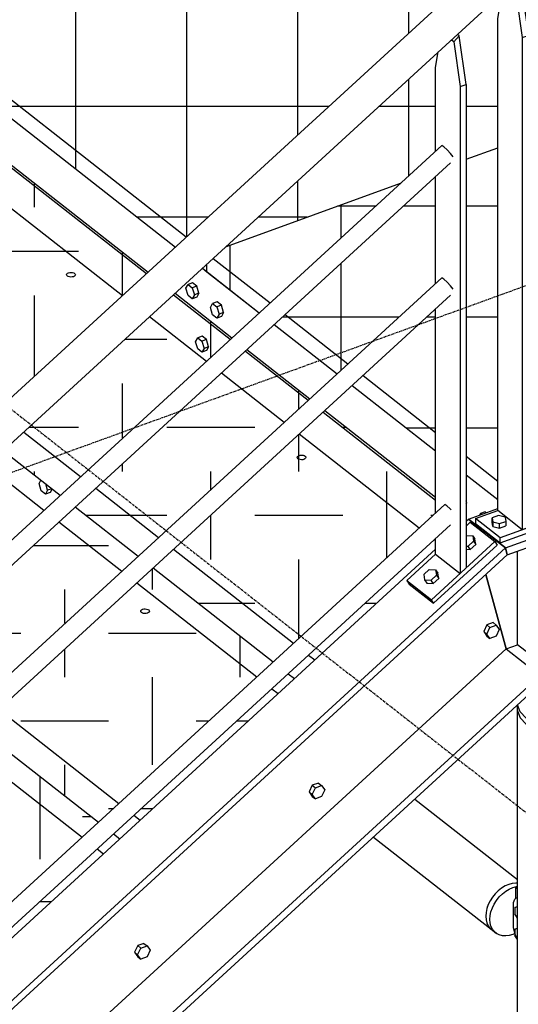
# Model space of a CAD drawing. Header units: millimetres. Extents: x 25 to 224619, y 20 to 11454.
# Tile 95 of 105: x 204115 to 204800, y 3886 to 5239. Entities that reach past the tile are written whole.
import ezdxf

# ---------------------------------------------------------------- set-up
doc = ezdxf.new("R2010")
doc.units = ezdxf.units.MM
doc.linetypes.add('DXK_LINE_DOT3', pattern=[5.9187, 2.979, -0.9799, 0.9799, -0.9799])
for name, color, linetype in [('ACIER_VISIBLE', 7, 'Continuous'), ('BOULONS', 7, 'Continuous'), ('MAILLAGE', 7, 'Continuous')]:
    doc.layers.add(name, color=color, linetype=linetype)
pattern_1 = [(0, (203887.04, 5272.26), (0, 152.4), []), (90, (203887.04, 5272.26), (-152.4, 9e-15), [])]
pattern_2 = [(90, (203792.93, 4434.93), (-116.639, 116.639), [116.64, -116.64]), (180, (203734.61, 4493.25), (-116.639, -116.639), [116.64, -116.64])]
pattern_3 = [(90, (203815.36, 4455.5), (-120.411, 120.411), [120.411, -120.411]), (180, (203755.15, 4515.7), (-120.411, -120.411), [120.411, -120.411])]
pattern_4 = [(90, (204256.06, 4859.73), (-120.977, 120.977), [120.977, -120.977]), (180, (204195.58, 4920.22), (-120.977, -120.977), [120.977, -120.977])]
pattern_5 = [(0, (205775.34, 5287.35), (0, 152.4), []), (90, (205775.34, 5287.35), (-152.4, 9e-15), [])]

# ---------------------------------------------------------------- blocks, each defined once
blk = doc.blocks.new('GridLine-1649644-28265 - 28025')
at = {"layer": 'MAILLAGE', "color": 7, "linetype": 'DXK_LINE_DOT3'}
blk.add_line((197433.6, 2193.3), (205287.5, 5046.8), dxfattribs=at)
blk = doc.blocks.new('GridLine-1649644-35271 - 28025')
at = {"layer": 'MAILLAGE', "color": 7, "linetype": 'DXK_LINE_DOT3'}
blk.add_line((203380, 5270.2), (206606.4, 2741.6), dxfattribs=at)
blk = doc.blocks.new('Part-1649644-29571 - 28025')
at = {"layer": 'ACIER_VISIBLE', "color": 136, "linetype": 'Continuous'}
for p, q in [((204898.7, 4606.5), (204929, 4582.7)), ((204813.3, 4579.4), (204856.6, 4595.2)), ((204929, 4582.7), (204774.7, 4526.7)), ((204846.2, 4545.9), (204929, 4576)), ((204929, 4576), (204929, 4582.7)), ((204740.9, 4553.1), (204771.2, 4564.2)), ((204774.7, 4526.7), (204740.9, 4553.1)), ((204740.9, 4553.1), (204740.9, 4546.4)), ((204740.9, 4546.4), (204774.7, 4519.9)), ((204774.7, 4519.9), (204846.2, 4545.9)), ((204774.7, 4519.9), (204774.7, 4526.7))]:
    blk.add_line(p, q, dxfattribs=at)
blk = doc.blocks.new('Bolt-1649644-29519 - 28025')
at = {"layer": 'BOULONS', "color": 7, "linetype": 'Continuous'}
for p, q in [((204276.9, 3966.5), (204272.6, 3957.3)), ((204285.5, 3969.6), (204276.9, 3966.5)), ((204276.9, 3966.5), (204281.1, 3963.1)), ((204281.1, 3963.1), (204289.7, 3966.3)), ((204285.5, 3969.6), (204289.7, 3966.3)), ((204289.7, 3966.3), (204294, 3960.2)), ((204272.6, 3957.3), (204276.9, 3951.2)), ((204272.6, 3957.3), (204276.8, 3954)), ((204276.8, 3954), (204281.1, 3963.1)), ((204281.1, 3947.9), (204276.8, 3954)), ((204276.9, 3951.2), (204281.1, 3947.9)), ((204289.7, 3951), (204281.1, 3947.9)), ((204294, 3960.2), (204289.7, 3951))]:
    blk.add_line(p, q, dxfattribs=at)
blk = doc.blocks.new('Bolt-1649644-29382 - 28025')
at = {"layer": 'BOULONS', "color": 7, "linetype": 'Continuous'}
for p, q in [((204728.8, 4574.5), (204727.9, 4577.7)), ((204727.9, 4572.8), (204728.8, 4574.5)), ((204727.9, 4574.2), (204728.8, 4574.5)), ((204747.6, 4560.3), (204746.4, 4558)), ((204753.8, 4562.5), (204747.6, 4560.3)), ((204747.6, 4560.3), (204749.2, 4559)), ((204755.4, 4561.3), (204753.8, 4562.5))]:
    blk.add_line(p, q, dxfattribs=at)
blk = doc.blocks.new('Part-1649644-29538 - 28025')
at = {"layer": 'ACIER_VISIBLE', "color": 136, "linetype": 'Continuous'}
for p, q in [((204727.9, 4542.8), (204733.6, 4548.1)), ((204733.6, 4548.1), (204767.4, 4521.6)), ((204680.1, 4441.6), (204767.4, 4521.6)), ((204767.4, 4521.6), (204770.5, 4516.8)), ((204770.5, 4516.8), (204683.3, 4436.8)), ((204646.4, 4468.1), (204685.8, 4504.3)), ((204646.4, 4468.1), (204649.5, 4463.3)), ((204646.4, 4468.1), (204680.1, 4441.6)), ((204649.5, 4463.3), (204683.3, 4436.8)), ((204683.3, 4436.8), (204680.1, 4441.6))]:
    blk.add_line(p, q, dxfattribs=at)
blk = doc.blocks.new('Part-1649644-29524 - 28025')
at = {"layer": 'ACIER_VISIBLE', "color": 136, "linetype": 'Continuous'}
for p, q in [((204710.8, 5208.2), (204707.7, 5210.6)), ((204718.3, 5216.4), (204710.8, 5208.2)), ((204710.8, 5208.2), (204719.6, 5146.7)), ((204718.3, 5216.4), (204715.9, 5218.2)), ((204727.9, 5149.7), (204718.3, 5216.4)), ((204685.8, 5173.1), (204689.7, 5194.2)), ((204685.8, 5058.1), (204685.8, 5173.1)), ((204719.6, 5146.7), (204727.9, 5149.7)), ((204719.6, 5146.7), (204719.6, 4477.8)), ((204727.9, 5149.7), (204727.9, 4485.4)), ((204685.8, 4876.2), (204685.8, 5022.8)), ((204685.8, 4560.7), (204685.8, 4841)), ((204685.8, 4504.3), (204685.8, 4525.5)), ((204685.8, 4504.3), (204719.6, 4477.8)), ((204719.6, 4477.8), (204727.9, 4485.4))]:
    blk.add_line(p, q, dxfattribs=at)
blk = doc.blocks.new('Bolt-1649644-28502 - 28025')
at = {"layer": 'BOULONS', "color": 7, "linetype": 'Continuous'}
for p, q in [((204365.5, 4803.7), (204359.3, 4801.5)), ((204371.3, 4799.1), (204365.5, 4803.7)), ((204356.4, 4796.1), (204359.3, 4801.5)), ((204359.3, 4786.2), (204356.4, 4796.1)), ((204359.3, 4801.5), (204365.1, 4796.9)), ((204371.3, 4799.1), (204365.1, 4796.9)), ((204365.1, 4796.9), (204368, 4787)), ((204374.2, 4789.2), (204368, 4787)), ((204374.2, 4789.2), (204371.3, 4799.1)), ((204374.2, 4789.2), (204371.3, 4783.9)), ((204365.1, 4781.6), (204359.3, 4786.2)), ((204368, 4787), (204365.1, 4781.6)), ((204371.3, 4783.9), (204365.1, 4781.6))]:
    blk.add_line(p, q, dxfattribs=at)
blk = doc.blocks.new('Part-1649644-28384 - 28025')
at = {"layer": 'ACIER_VISIBLE', "color": 136, "linetype": 'Continuous'}
for p, q in [((203864.8, 5289.7), (203887, 5272.3)), ((203958.3, 5216.4), (204328.6, 4926.2)), ((204365.8, 4897.1), (204443.7, 4836)), ((204464.4, 4819.7), (204550.6, 4752.2)), ((204571.3, 4736), (204685.8, 4646.2)), ((204727.9, 4613.3), (204771.2, 4579.3)), ((204853.2, 4515.1), (204854.7, 4513.9)), ((204854.7, 4310.9), (204854.7, 4513.9)), ((204832.6, 4328.3), (204854.7, 4310.9)), ((204854.7, 4310.9), (204858.3, 4312.3))]:
    blk.add_line(p, q, dxfattribs=at)
blk = doc.blocks.new('Part-1649644-29570 - 28025')
at = {"layer": 'ACIER_VISIBLE', "color": 136, "linetype": 'Continuous'}
for p, q in [((204794.1, 5289.9), (204805, 5213.9)), ((204799.4, 5294.8), (204802, 5295.7)), ((204801.1, 5296.4), (204802, 5295.7)), ((204802, 5295.7), (204813.3, 5216.9)), ((204771.2, 5240.3), (204777.6, 5274.8)), ((204771.2, 4564.2), (204771.2, 5240.3)), ((204805, 5213.9), (204813.3, 5216.9)), ((204805, 5213.9), (204805, 4537.7)), ((204813.3, 5216.9), (204813.3, 4540.7)), ((204805, 4537.7), (204771.2, 4564.2)), ((204813.3, 4540.7), (204805, 4537.7))]:
    blk.add_line(p, q, dxfattribs=at)
blk = doc.blocks.new('Part-1649644-28733 - 28025')
at = {"linetype": 'Continuous'}
h = blk.add_hatch(dxfattribs=at)
h.set_pattern_fill('', color=8, style=0, pattern_type=0)
h.set_pattern_definition(pattern_1)
h.paths.add_polyline_path([(203883.8, 5274.8), (203887, 5272.3), (203899.4, 5276.7), (203903.1, 5273.9), (203907.6, 5275.5), (203958.3, 5235.8), (203958.3, 5216.4), (204328.6, 4926.2), (204343.5, 4939.9), (204916.8, 5465.8), (204921.1, 5469.5), (204925.6, 5473), (204930.3, 5476.1), (204935, 5478.8), (204939.8, 5481.2), (204944.7, 5483.1), (205341.5, 5627.3), (205165, 5765.7), (203883.8, 5300.2)])
h = blk.add_hatch(dxfattribs=at)
h.set_pattern_fill('', color=8, style=0, pattern_type=0)
h.set_pattern_definition(pattern_1)
h.paths.add_polyline_path([(204727.9, 5046.8), (204771.2, 5062.6), (204771.2, 5240.3), (204777.6, 5274.8), (204715.9, 5218.2), (204718.3, 5216.4), (204727.9, 5149.7)])
h = blk.add_hatch(dxfattribs=at)
h.set_pattern_fill('', color=8, style=0, pattern_type=0)
h.set_pattern_definition(pattern_1)
h.paths.add_polyline_path([(204398.6, 4927.2), (204637.9, 5014.1), (204685.8, 5058.1), (204685.8, 5173.1), (204689.7, 5194.2)])
h = blk.add_hatch(dxfattribs=at)
h.set_pattern_fill('', color=8, style=0, pattern_type=0)
h.set_pattern_definition(pattern_1)
h.paths.add_polyline_path([(204372, 4892.2), (204372, 4902.8), (204365.8, 4897.1)])
at = {"layer": 'ACIER_VISIBLE', "color": 136, "linetype": 'Continuous'}
for p, q in [((204343.5, 4939.9), (203883.8, 5300.2)), ((203958.3, 5216.4), (204328.6, 4926.2)), ((204727.9, 5046.8), (204771.2, 5062.6)), ((204398.6, 4927.2), (204637.9, 5014.1)), ((204365.8, 4897.1), (204372, 4892.2)), ((204372, 4892.2), (204372, 4902.8))]:
    blk.add_line(p, q, dxfattribs=at)
blk = doc.blocks.new('Bolt-1649644-29411 - 28025')
at = {"layer": 'BOULONS', "color": 7, "linetype": 'Continuous'}
for p, q in [((204516.6, 4186.7), (204512.3, 4177.6)), ((204525.2, 4189.9), (204516.6, 4186.7)), ((204516.6, 4186.7), (204520.9, 4183.4)), ((204516.6, 4174.3), (204520.9, 4183.4)), ((204520.9, 4183.4), (204529.4, 4186.6)), ((204525.2, 4189.9), (204529.4, 4186.6)), ((204529.4, 4186.6), (204533.7, 4180.5)), ((204533.7, 4180.5), (204529.4, 4171.3)), ((204512.3, 4177.6), (204516.6, 4171.5)), ((204512.3, 4177.6), (204516.6, 4174.3)), ((204520.9, 4168.2), (204516.6, 4174.3)), ((204516.6, 4171.5), (204520.9, 4168.2)), ((204529.4, 4171.3), (204520.9, 4168.2))]:
    blk.add_line(p, q, dxfattribs=at)
blk = doc.blocks.new('Bolt-1649644-28421 - 28025')
at = {"layer": 'BOULONS', "color": 7, "linetype": 'Continuous'}
for p, q in [((204343.1, 4869.7), (204346, 4875)), ((204352.2, 4877.2), (204346, 4875)), ((204346, 4875), (204351.9, 4870.4)), ((204358.1, 4872.6), (204351.9, 4870.4)), ((204351.9, 4870.4), (204354.8, 4860.5)), ((204358.1, 4872.6), (204352.2, 4877.2)), ((204361, 4862.7), (204358.1, 4872.6)), ((204346, 4859.8), (204343.1, 4869.7)), ((204351.9, 4855.2), (204346, 4859.8)), ((204354.8, 4860.5), (204351.9, 4855.2)), ((204358.1, 4857.4), (204351.9, 4855.2)), ((204361, 4862.7), (204354.8, 4860.5)), ((204361, 4862.7), (204358.1, 4857.4)), ((204376.9, 4843.2), (204379.8, 4848.5)), ((204379.8, 4833.3), (204376.9, 4843.2)), ((204386, 4850.8), (204379.8, 4848.5)), ((204379.8, 4848.5), (204385.7, 4843.9)), ((204391.8, 4846.2), (204385.7, 4843.9)), ((204385.7, 4843.9), (204388.6, 4834)), ((204391.8, 4846.2), (204386, 4850.8)), ((204394.8, 4836.3), (204391.8, 4846.2)), ((204385.7, 4828.7), (204379.8, 4833.3)), ((204388.6, 4834), (204385.7, 4828.7)), ((204391.8, 4831), (204385.7, 4828.7)), ((204394.8, 4836.3), (204388.6, 4834)), ((204394.8, 4836.3), (204391.8, 4831))]:
    blk.add_line(p, q, dxfattribs=at)
blk = doc.blocks.new('Part-1649644-28485 - 28025')
at = {"linetype": 'Continuous'}
h = blk.add_hatch(dxfattribs=at)
h.set_pattern_fill('', color=8, angle=90, style=0, pattern_type=0)
h.set_pattern_definition(pattern_2)
h.paths.add_polyline_path([(203603.4, 4261.1), (203792.9, 4434.9), (203815.4, 4455.5), (203491.8, 4709.1), (203491.8, 4671), (203210.7, 4568.8)])
h = blk.add_hatch(dxfattribs=at)
h.set_pattern_fill('', color=8, angle=90, style=0, pattern_type=0)
h.set_pattern_definition(pattern_2)
h.paths.add_polyline_path([(203575.4, 4235.4), (203603.4, 4261.1), (203210.7, 4568.8), (203210.7, 4521.2)])
h = blk.add_hatch(dxfattribs=at)
h.set_pattern_fill('', color=8, angle=90, style=0, pattern_type=0)
h.set_pattern_definition(pattern_2)
h.paths.add_polyline_path([(203612.6, 4206.2), (203690.5, 4145.2), (203693.6, 4148), (203697.1, 4151.2), (203718.6, 4170.8), (203908.1, 4344.7), (203930.5, 4365.3), (203852.6, 4426.3), (203830.1, 4405.8), (203640.6, 4231.9)])
h = blk.add_hatch(dxfattribs=at)
h.set_pattern_fill('', color=8, angle=90, style=0, pattern_type=0)
h.set_pattern_definition(pattern_2)
h.paths.add_polyline_path([(203711.3, 4128.9), (203797.4, 4061.4), (203825.5, 4087.1), (203938.6, 4190.9), (203938.6, 4337.4), (203928.8, 4328.4), (203739.3, 4154.6)])
h = blk.add_hatch(dxfattribs=at)
h.set_pattern_fill('', color=8, angle=90, style=0, pattern_type=0)
h.set_pattern_definition(pattern_2)
h.paths.add_polyline_path([(203980.7, 4229.4), (204015, 4260.9), (204037.4, 4281.5), (203980.7, 4325.9)])
h = blk.add_hatch(dxfattribs=at)
h.set_pattern_fill('', color=8, angle=90, style=0, pattern_type=0)
h.set_pattern_definition(pattern_2)
h.paths.add_polyline_path([(203980.7, 3917.8), (203982.9, 3916), (203986, 3918.9), (203989.5, 3922), (204010.9, 3941.7), (204200.5, 4115.5), (204222.9, 4136.1), (204058.1, 4265.2), (204035.7, 4244.7), (203980.7, 4194.2)])
h = blk.add_hatch(dxfattribs=at)
h.set_pattern_fill('', color=8, angle=90, style=0, pattern_type=0)
h.set_pattern_definition(pattern_2)
h.paths.add_polyline_path([(203938.6, 4155.6), (203846.2, 4070.8), (203824.7, 4051.2), (203821.3, 4048), (203818.2, 4045.1), (203938.6, 3950.7)])
h = blk.add_hatch(dxfattribs=at)
h.set_pattern_fill('', color=8, angle=90, style=0, pattern_type=0)
h.set_pattern_definition(pattern_2)
h.paths.add_polyline_path([(204003.7, 3899.8), (204012.2, 3893.1), (204040.2, 3918.8), (204229.7, 4092.6), (204252.2, 4113.2), (204243.6, 4119.9), (204221.2, 4099.3), (204031.7, 3925.5)])
at = {"layer": 'ACIER_VISIBLE', "color": 136, "linetype": 'Continuous'}
for p, q in [((203491.8, 4671), (203491.8, 4709.1)), ((203210.7, 4568.8), (203491.8, 4671)), ((203491.8, 4671), (203792.9, 4434.9)), ((203210.7, 4568.8), (203603.4, 4261.1)), ((203210.7, 4521.2), (203210.7, 4568.8)), ((203210.7, 4521.2), (203575.4, 4235.4)), ((203830.1, 4405.8), (203908.1, 4344.7)), ((203928.8, 4328.4), (203938.6, 4320.7)), ((203980.7, 4287.8), (204015, 4260.9)), ((204035.7, 4244.7), (204200.5, 4115.5)), ((203640.6, 4231.9), (203718.6, 4170.8)), ((203612.6, 4206.2), (203690.5, 4145.2)), ((203739.3, 4154.6), (203825.5, 4087.1)), ((203711.3, 4128.9), (203797.4, 4061.4)), ((204221.2, 4099.3), (204229.7, 4092.6)), ((203846.2, 4070.8), (203938.6, 3998.4)), ((203818.2, 4045.1), (203938.6, 3950.7)), ((203980.7, 3965.4), (204010.9, 3941.7)), ((204031.7, 3925.5), (204040.2, 3918.8)), ((203980.7, 3917.8), (203982.9, 3916)), ((204003.7, 3899.8), (204012.2, 3893.1))]:
    blk.add_line(p, q, dxfattribs=at)
blk = doc.blocks.new('Part-1649644-28491 - 28025')
at = {"linetype": 'Continuous'}
h = blk.add_hatch(dxfattribs=at)
h.set_pattern_fill('', color=8, angle=90, style=0, pattern_type=0)
h.set_pattern_definition(pattern_3)
h.paths.add_polyline_path([(203450.4, 4741.5), (203815.4, 4455.5), (203818.5, 4458.3), (203821.9, 4461.5), (203843.4, 4481.2), (204032.9, 4655), (204055.3, 4675.6), (203731.5, 4929.4), (203731.5, 4891.3), (203450.4, 4789.1)])
h = blk.add_hatch(dxfattribs=at)
h.set_pattern_fill('', color=8, angle=90, style=0, pattern_type=0)
h.set_pattern_definition(pattern_3)
h.paths.add_polyline_path([(203980.7, 4411.3), (204148, 4564.8), (204170.5, 4585.4), (204092.5, 4646.4), (204070.1, 4625.9), (203968.7, 4532.9), (203971.1, 4531), (203980.7, 4464.3)])
h = blk.add_hatch(dxfattribs=at)
h.set_pattern_fill('', color=8, angle=90, style=0, pattern_type=0)
h.set_pattern_definition(pattern_3)
h.paths.add_polyline_path([(203980.7, 4325.9), (204037.4, 4281.5), (204040.5, 4284.3), (204044, 4287.5), (204065.4, 4307.2), (204254.9, 4481), (204277.4, 4501.6), (204191.2, 4569.1), (204168.8, 4548.5), (203980.7, 4376)])
h = blk.add_hatch(dxfattribs=at)
h.set_pattern_fill('', color=8, angle=90, style=0, pattern_type=0)
h.set_pattern_definition(pattern_3)
h.paths.add_polyline_path([(203938.6, 4487.8), (203942.5, 4508.8), (203880.6, 4452), (203859.1, 4432.4), (203855.7, 4429.2), (203852.6, 4426.3), (203930.5, 4365.3), (203933.6, 4368.1), (203937.1, 4371.3), (203938.6, 4372.7)])
h = blk.add_hatch(dxfattribs=at)
h.set_pattern_fill('', color=8, angle=90, style=0, pattern_type=0)
h.set_pattern_definition(pattern_3)
h.paths.add_polyline_path([(204222.9, 4136.1), (204226, 4139), (204229.5, 4142.1), (204250.9, 4161.8), (204440.4, 4335.6), (204462.8, 4356.2), (204298.1, 4485.3), (204275.7, 4464.8), (204086.1, 4290.9), (204058.1, 4265.2)])
h = blk.add_hatch(dxfattribs=at)
h.set_pattern_fill('', color=8, angle=90, style=0, pattern_type=0)
h.set_pattern_definition(pattern_3)
h.paths.add_polyline_path([(204250.2, 4125.9), (204246.7, 4122.7), (204243.6, 4119.9), (204252.2, 4113.2), (204255.3, 4116), (204258.7, 4119.2), (204280.2, 4138.9), (204469.7, 4312.7), (204492.1, 4333.3), (204483.6, 4340), (204461.1, 4319.4), (204271.6, 4145.6)])
at = {"layer": 'ACIER_VISIBLE', "color": 136, "linetype": 'Continuous'}
for p, q in [((203731.5, 4891.3), (203731.5, 4929.4)), ((203450.4, 4789.1), (203731.5, 4891.3)), ((203731.5, 4891.3), (204032.9, 4655)), ((203450.4, 4789.1), (203843.4, 4481.2)), ((203450.4, 4741.5), (203450.4, 4789.1)), ((203450.4, 4741.5), (203815.4, 4455.5)), ((204070.1, 4625.9), (204148, 4564.8)), ((204168.8, 4548.5), (204254.9, 4481)), ((204275.7, 4464.8), (204440.4, 4335.6)), ((203880.6, 4452), (203938.6, 4406.5)), ((203852.6, 4426.3), (203930.5, 4365.3)), ((203980.7, 4373.6), (204065.4, 4307.2)), ((203980.7, 4325.9), (204037.4, 4281.5)), ((204461.1, 4319.4), (204469.7, 4312.7)), ((204086.1, 4290.9), (204250.9, 4161.8)), ((204058.1, 4265.2), (204222.9, 4136.1)), ((204271.6, 4145.6), (204280.2, 4138.9)), ((204243.6, 4119.9), (204252.2, 4113.2))]:
    blk.add_line(p, q, dxfattribs=at)
blk = doc.blocks.new('Part-1649644-28497 - 28025')
at = {"linetype": 'Continuous'}
h = blk.add_hatch(dxfattribs=at)
h.set_pattern_fill('', color=8, angle=90, style=0, pattern_type=0)
h.set_pattern_definition(pattern_4)
h.paths.add_polyline_path([(204083.3, 4701.3), (204256.1, 4859.7), (204288.8, 4889.8), (204291.1, 4891.8), (203949.6, 5159.5), (203946.3, 5158.3), (203946.3, 5102.5), (203690.1, 5009.4)])
h = blk.add_hatch(dxfattribs=at)
h.set_pattern_fill('', color=8, angle=90, style=0, pattern_type=0)
h.set_pattern_definition(pattern_4)
h.paths.add_polyline_path([(204055.3, 4675.6), (204083.3, 4701.3), (203690.1, 5009.4), (203690.1, 4961.8)])
h = blk.add_hatch(dxfattribs=at)
h.set_pattern_fill('', color=8, angle=90, style=0, pattern_type=0)
h.set_pattern_definition(pattern_4)
h.paths.add_polyline_path([(204170.5, 4585.4), (204198.5, 4611), (204371.2, 4769.5), (204404, 4799.6), (204326.1, 4860.6), (204293.3, 4830.6), (204120.5, 4672.1), (204092.5, 4646.4)])
h = blk.add_hatch(dxfattribs=at)
h.set_pattern_fill('', color=8, angle=90, style=0, pattern_type=0)
h.set_pattern_definition(pattern_4)
h.paths.add_polyline_path([(204404, 4799.6), (204406.2, 4801.6), (204328.3, 4862.7), (204326.1, 4860.6)])
h = blk.add_hatch(dxfattribs=at)
h.set_pattern_fill('', color=8, angle=90, style=0, pattern_type=0)
h.set_pattern_definition(pattern_4)
h.paths.add_polyline_path([(204277.4, 4501.6), (204305.4, 4527.3), (204478.1, 4685.7), (204510.9, 4715.8), (204513.1, 4717.8), (204426.9, 4785.4), (204424.7, 4783.3), (204391.9, 4753.2), (204219.2, 4594.8), (204197.8, 4575.1), (204194.3, 4571.9), (204191.2, 4569.1)])
h = blk.add_hatch(dxfattribs=at)
h.set_pattern_fill('', color=8, angle=90, style=0, pattern_type=0)
h.set_pattern_definition(pattern_4)
h.paths.add_polyline_path([(204490.9, 4381.9), (204663.6, 4540.3), (204685.8, 4560.7), (204685.8, 4582.5), (204533.8, 4701.6), (204531.6, 4699.5), (204498.8, 4669.5), (204326.1, 4511)])
h = blk.add_hatch(dxfattribs=at)
h.set_pattern_fill('', color=8, angle=90, style=0, pattern_type=0)
h.set_pattern_definition(pattern_4)
h.paths.add_polyline_path([(204520.1, 4359), (204685.8, 4511), (204685.8, 4525.5), (204684.3, 4524.1), (204511.6, 4365.7)])
h = blk.add_hatch(dxfattribs=at)
h.set_pattern_fill('', color=8, angle=90, style=0, pattern_type=0)
h.set_pattern_definition(pattern_4)
h.paths.add_polyline_path([(204462.8, 4356.2), (204465.9, 4359.1), (204468.8, 4361.7), (204490.9, 4381.9), (204326.1, 4511), (204298.1, 4485.3)])
h = blk.add_hatch(dxfattribs=at)
h.set_pattern_fill('', color=8, angle=90, style=0, pattern_type=0)
h.set_pattern_definition(pattern_4)
h.paths.add_polyline_path([(204492.1, 4333.3), (204520.1, 4359), (204511.6, 4365.7), (204483.6, 4340)])
at = {"layer": 'ACIER_VISIBLE', "color": 136, "linetype": 'Continuous'}
for p, q in [((203946.3, 5158.3), (203949.6, 5159.5)), ((203946.3, 5158.3), (204288.8, 4889.8)), ((203946.3, 5102.5), (203946.3, 5158.3)), ((203949.6, 5159.5), (204291.1, 4891.8)), ((203690.1, 5009.4), (203946.3, 5102.5)), ((203946.3, 5102.5), (204256.1, 4859.7)), ((203690.1, 5009.4), (204083.3, 4701.3)), ((203690.1, 4961.8), (203690.1, 5009.4)), ((203690.1, 4961.8), (204055.3, 4675.6)), ((204326.1, 4860.6), (204404, 4799.6)), ((204328.3, 4862.7), (204406.2, 4801.6)), ((204293.3, 4830.6), (204371.2, 4769.5)), ((204424.7, 4783.3), (204510.9, 4715.8)), ((204426.9, 4785.4), (204513.1, 4717.8)), ((204391.9, 4753.2), (204478.1, 4685.7)), ((204531.6, 4699.5), (204685.8, 4578.7)), ((204533.8, 4701.6), (204685.8, 4582.5)), ((204120.5, 4672.1), (204198.5, 4611)), ((204498.8, 4669.5), (204663.6, 4540.3)), ((204092.5, 4646.4), (204170.5, 4585.4)), ((204219.2, 4594.8), (204305.4, 4527.3)), ((204191.2, 4569.1), (204277.4, 4501.6)), ((204684.3, 4524.1), (204685.8, 4522.9)), ((204326.1, 4511), (204490.9, 4381.9)), ((204298.1, 4485.3), (204462.8, 4356.2)), ((204511.6, 4365.7), (204520.1, 4359)), ((204483.6, 4340), (204492.1, 4333.3))]:
    blk.add_line(p, q, dxfattribs=at)
blk = doc.blocks.new('Bolt-1649644-28499 - 28025')
at = {"layer": 'BOULONS', "color": 7, "linetype": 'Continuous'}
for p, q in [((204141.5, 4601.2), (204144.1, 4606)), ((204144.5, 4591.3), (204141.5, 4601.2)), ((204153.2, 4592.1), (204150.6, 4600.9)), ((204150.3, 4586.7), (204144.5, 4591.3)), ((204153.2, 4592.1), (204150.3, 4586.7)), ((204156.5, 4589), (204150.3, 4586.7)), ((204159.2, 4594.2), (204153.2, 4592.1)), ((204159.3, 4594.1), (204156.5, 4589))]:
    blk.add_line(p, q, dxfattribs=at)
blk = doc.blocks.new('Bolt-1649644-29421 - 28025')
at = {"layer": 'BOULONS', "color": 7, "linetype": 'Continuous'}
for p, q in [((204764.9, 4410.2), (204756.3, 4407)), ((204764.9, 4410.2), (204769.2, 4406.9)), ((204756.3, 4407), (204752, 4397.9)), ((204752, 4397.9), (204756.3, 4391.8)), ((204752, 4397.9), (204756.3, 4394.6)), ((204756.3, 4407), (204760.6, 4403.7)), ((204756.3, 4394.6), (204760.6, 4403.7)), ((204760.6, 4403.7), (204769.2, 4406.9)), ((204769.2, 4406.9), (204773.4, 4400.8)), ((204773.4, 4400.8), (204769.2, 4391.6)), ((204760.6, 4388.5), (204756.3, 4394.6)), ((204756.3, 4391.8), (204760.6, 4388.5)), ((204769.2, 4391.6), (204760.6, 4388.5))]:
    blk.add_line(p, q, dxfattribs=at)
blk = doc.blocks.new('Bolt-1649644-29572 - 28025')
at = {"layer": 'BOULONS', "color": 7, "linetype": 'Continuous'}
for p, q in [((204772.2, 4557.3), (204763.6, 4554.2)), ((204763.6, 4554.2), (204764.4, 4548.6)), ((204763.6, 4547.8), (204763.6, 4554.2)), ((204764.4, 4542.3), (204763.6, 4547.8)), ((204764.4, 4548.6), (204773.7, 4546.2)), ((204764.4, 4548.6), (204764.4, 4542.3)), ((204781.6, 4554.9), (204772.2, 4557.3)), ((204773.7, 4546.2), (204782.3, 4549.3)), ((204773.7, 4539.9), (204773.7, 4546.2)), ((204781.6, 4554.9), (204782.3, 4549.3)), ((204782.3, 4549.3), (204782.3, 4543)), ((204764.4, 4542.3), (204773.7, 4539.9)), ((204773.7, 4539.9), (204782.3, 4543))]:
    blk.add_line(p, q, dxfattribs=at)
blk = doc.blocks.new('Bolt-1649644-28576 - 28025')
at = {"layer": 'BOULONS', "color": 7, "linetype": 'Continuous'}
for p, q in [((203964.5, 4677.1), (203964.9, 4678)), ((203964.7, 4676.1), (203964.5, 4677.1)), ((203965.5, 4675.2), (203964.7, 4676.1)), ((203964.9, 4678), (203965.8, 4678.9)), ((203966.8, 4674.4), (203965.5, 4675.2)), ((203965.8, 4678.9), (203967.2, 4679.6)), ((203968.4, 4673.9), (203966.8, 4674.4)), ((203967.2, 4679.6), (203968.9, 4680)), ((203970.3, 4673.7), (203968.4, 4673.9)), ((203968.9, 4680), (203970.7, 4680.1)), ((203972.2, 4673.9), (203970.3, 4673.7)), ((203970.7, 4680.1), (203972.6, 4680)), ((203973.9, 4674.3), (203972.2, 4673.9)), ((203972.6, 4680), (203974.2, 4679.5)), ((203975.2, 4675), (203973.9, 4674.3)), ((203974.2, 4679.5), (203975.5, 4678.7)), ((203976.1, 4675.8), (203975.2, 4675)), ((203975.5, 4678.7), (203976.3, 4677.8)), ((203976.5, 4676.8), (203976.1, 4675.8)), ((203976.3, 4677.8), (203976.5, 4676.8)), ((204281.1, 4426), (204281.4, 4427)), ((204281.3, 4425), (204281.1, 4426)), ((204282.1, 4424.1), (204281.3, 4425)), ((204281.4, 4427), (204282.3, 4427.9)), ((204283.3, 4423.4), (204282.1, 4424.1)), ((204282.3, 4427.9), (204283.7, 4428.6)), ((204285, 4422.9), (204283.3, 4423.4)), ((204283.7, 4428.6), (204285.4, 4429)), ((204285.4, 4429), (204287.3, 4429.1)), ((204287.3, 4429.1), (204289.1, 4428.9)), ((204289.1, 4428.9), (204290.7, 4428.4)), ((204291.8, 4424), (204290.4, 4423.3)), ((204290.7, 4428.4), (204292, 4427.7)), ((204292.7, 4424.8), (204291.8, 4424)), ((204292, 4427.7), (204292.8, 4426.8)), ((204293, 4425.8), (204292.7, 4424.8)), ((204292.8, 4426.8), (204293, 4425.8)), ((204286.8, 4422.7), (204285, 4422.9)), ((204288.7, 4422.8), (204286.8, 4422.7)), ((204290.4, 4423.3), (204288.7, 4422.8))]:
    blk.add_line(p, q, dxfattribs=at)
blk = doc.blocks.new('Bolt-1649644-28577 - 28025')
at = {"layer": 'BOULONS', "color": 7, "linetype": 'Continuous'}
for p, q in [((204179.3, 4888.3), (204179.7, 4889.3)), ((204179.6, 4887.3), (204179.3, 4888.3)), ((204180.4, 4886.4), (204179.6, 4887.3)), ((204179.7, 4889.3), (204180.6, 4890.2)), ((204181.6, 4885.7), (204180.4, 4886.4)), ((204180.6, 4890.2), (204182, 4890.9)), ((204183.3, 4885.2), (204181.6, 4885.7)), ((204182, 4890.9), (204183.7, 4891.3)), ((204185.1, 4885), (204183.3, 4885.2)), ((204183.7, 4891.3), (204185.5, 4891.4)), ((204187, 4885.1), (204185.1, 4885)), ((204185.5, 4891.4), (204187.4, 4891.2)), ((204188.7, 4885.5), (204187, 4885.1)), ((204187.4, 4891.2), (204189, 4890.7)), ((204190.1, 4886.2), (204188.7, 4885.5)), ((204189, 4890.7), (204190.3, 4890)), ((204191, 4887.1), (204190.1, 4886.2)), ((204190.3, 4890), (204191.1, 4889.1)), ((204191.3, 4888.1), (204191, 4887.1)), ((204191.1, 4889.1), (204191.3, 4888.1)), ((204498.5, 4639.8), (204500.2, 4640.3)), ((204500.2, 4640.3), (204502.1, 4640.4)), ((204502.1, 4640.4), (204503.9, 4640.2)), ((204503.9, 4640.2), (204505.6, 4639.7)), ((204495.9, 4637.3), (204496.2, 4638.3)), ((204496.1, 4636.3), (204495.9, 4637.3)), ((204496.9, 4635.4), (204496.1, 4636.3)), ((204496.2, 4638.3), (204497.1, 4639.1)), ((204498.2, 4634.7), (204496.9, 4635.4)), ((204497.1, 4639.1), (204498.5, 4639.8)), ((204499.8, 4634.2), (204498.2, 4634.7)), ((204501.7, 4634), (204499.8, 4634.2)), ((204503.5, 4634.1), (204501.7, 4634)), ((204505.2, 4634.5), (204503.5, 4634.1)), ((204506.6, 4635.2), (204505.2, 4634.5)), ((204505.6, 4639.7), (204506.8, 4639)), ((204507.5, 4636.1), (204506.6, 4635.2)), ((204506.8, 4639), (204507.6, 4638.1)), ((204507.9, 4637.1), (204507.5, 4636.1)), ((204507.6, 4638.1), (204507.9, 4637.1))]:
    blk.add_line(p, q, dxfattribs=at)
blk = doc.blocks.new('Part-1649644-28618 - 28025')
at = {"layer": 'ACIER_VISIBLE', "color": 136, "linetype": 'Continuous'}
for p, q in [((204657.3, 4167.8), (204798.4, 4057.2)), ((204600.5, 4115.7), (204764.1, 3987.6)), ((204797.9, 4052.4), (204798.3, 4052.5)), ((204798.3, 4052.5), (204798.4, 4052.5)), ((204773.9, 4043.3), (204774.3, 4043.7)), ((204774.3, 4043.7), (204774.8, 4044)), ((204757.2, 4020.1), (204757.5, 4020.7)), ((204757.2, 4019.6), (204757.2, 4020.1)), ((204757.2, 3995.5), (204757.2, 3996)), ((204757.5, 3995.2), (204757.2, 3995.5))]:
    blk.add_line(p, q, dxfattribs=at)
blk = doc.blocks.new('Part-1649644-29425 - 28025')
at = {"layer": 'ACIER_VISIBLE', "color": 136, "linetype": 'Continuous'}
for p, q in [((204794.8, 4030.3), (204796.2, 4031.8)), ((204796.2, 4031.8), (204797.9, 4032.5)), ((204797.9, 4032.5), (204798.4, 4032.7)), ((204797.9, 4032.5), (204798.4, 4032.5)), ((204792.9, 4022.4), (204793.1, 4025.5)), ((204792.9, 3994.3), (204792.9, 4022.4)), ((204793.1, 4025.5), (204793.8, 4028.2)), ((204793.8, 4028.2), (204794.8, 4030.3)), ((204793.1, 3990.9), (204792.9, 3994.3)), ((204793.8, 3987.2), (204793.1, 3990.9)), ((204794.8, 3983.4), (204793.8, 3987.2)), ((204796.2, 3979.8), (204794.8, 3983.4)), ((204797.9, 3976.3), (204796.2, 3979.8)), ((204798.4, 3975.6), (204797.9, 3976.3))]:
    blk.add_line(p, q, dxfattribs=at)
blk = doc.blocks.new('Part-1649644-28734 - 28025')
at = {"linetype": 'Continuous'}
h = blk.add_hatch(dxfattribs=at)
h.set_pattern_fill('', color=8, style=0, pattern_type=0)
h.set_pattern_definition(pattern_5)
h.paths.add_polyline_path([(204771.2, 5062.6), (204727.9, 5046.8), (204727.9, 4613.3), (204771.2, 4579.3)])
h = blk.add_hatch(dxfattribs=at)
h.set_pattern_fill('', color=8, style=0, pattern_type=0)
h.set_pattern_definition(pattern_5)
h.paths.add_polyline_path([(204565.5, 4765.9), (204685.8, 4876.2), (204685.8, 5022.8), (204479.4, 4833.4)])
h = blk.add_hatch(dxfattribs=at)
h.set_pattern_fill('', color=8, style=0, pattern_type=0)
h.set_pattern_definition(pattern_5)
h.paths.add_polyline_path([(204458.6, 4849.7), (204637.9, 5014.1), (204398.6, 4927.2), (204380.7, 4910.7)])
h = blk.add_hatch(dxfattribs=at)
h.set_pattern_fill('', color=8, style=0, pattern_type=0)
h.set_pattern_definition(pattern_5)
h.paths.add_polyline_path([(204443.7, 4836), (204458.6, 4849.7), (204380.7, 4910.7), (204372, 4902.8), (204372, 4892.2)])
h = blk.add_hatch(dxfattribs=at)
h.set_pattern_fill('', color=8, style=0, pattern_type=0)
h.set_pattern_definition(pattern_5)
h.paths.add_polyline_path([(204550.6, 4752.2), (204565.5, 4765.9), (204479.4, 4833.4), (204464.4, 4819.7)])
h = blk.add_hatch(dxfattribs=at)
h.set_pattern_fill('', color=8, style=0, pattern_type=0)
h.set_pattern_definition(pattern_5)
h.paths.add_polyline_path([(204685.8, 4841), (204586.3, 4749.6), (204571.3, 4736), (204685.8, 4646.2)])
at = {"layer": 'ACIER_VISIBLE', "color": 136, "linetype": 'Continuous'}
for p, q in [((204727.9, 5046.8), (204771.2, 5062.6)), ((204398.6, 4927.2), (204637.9, 5014.1)), ((204380.7, 4910.7), (204458.6, 4849.7)), ((204372, 4892.2), (204372, 4902.8)), ((204372, 4892.2), (204443.7, 4836)), ((204479.4, 4833.4), (204565.5, 4765.9)), ((204464.4, 4819.7), (204550.6, 4752.2)), ((204586.3, 4749.6), (204685.8, 4671.6)), ((204571.3, 4736), (204685.8, 4646.2)), ((204727.9, 4638.7), (204771.2, 4604.7)), ((204727.9, 4613.3), (204771.2, 4579.3))]:
    blk.add_line(p, q, dxfattribs=at)
blk = doc.blocks.new('Part-1649644-29469 - 28025')
at = {"layer": 'ACIER_VISIBLE', "color": 136, "linetype": 'Continuous'}
for p, q in [((204776.6, 4045.5), (204772, 4041.9)), ((204781.4, 4048.4), (204776.6, 4045.5)), ((204786.3, 4050.6), (204781.4, 4048.4)), ((204791.2, 4052), (204786.3, 4050.6)), ((204787, 4044), (204791.9, 4046.2)), ((204796, 4052.5), (204791.2, 4052)), ((204791.9, 4046.2), (204796.9, 4047.6)), ((204798.4, 4052.4), (204796, 4052.5)), ((204796.9, 4047.6), (204798.4, 4047.7)), ((204764.1, 4033.1), (204760.9, 4028.1)), ((204767.8, 4037.7), (204764.1, 4033.1)), ((204772, 4041.9), (204767.8, 4037.7)), ((204769.7, 4028.7), (204773.4, 4033.3)), ((204773.4, 4033.3), (204777.7, 4037.5)), ((204777.7, 4037.5), (204782.2, 4041.1)), ((204782.2, 4041.1), (204787, 4044)), ((204758.3, 4022.8), (204756.4, 4017.5)), ((204760.9, 4028.1), (204758.3, 4022.8)), ((204762, 4013.1), (204763.9, 4018.4)), ((204763.9, 4018.4), (204766.5, 4023.6)), ((204766.5, 4023.6), (204769.7, 4028.7)), ((204755.2, 4012.1), (204754.9, 4007)), ((204754.9, 4007), (204755.2, 4002.1)), ((204756.4, 4017.5), (204755.2, 4012.1)), ((204760.5, 4002.6), (204760.9, 4007.7)), ((204760.9, 4007.7), (204762, 4013.1)), ((204755.2, 4002.1), (204756.4, 3997.6)), ((204756.4, 3997.6), (204758.3, 3993.6)), ((204758.3, 3993.6), (204760.9, 3990.2)), ((204760.9, 3997.7), (204760.5, 4002.6)), ((204762, 3993.2), (204760.9, 3997.7)), ((204763.9, 3989.2), (204762, 3993.2)), ((204760.9, 3990.2), (204764.1, 3987.6)), ((204766.5, 3985.8), (204763.9, 3989.2)), ((204764.1, 3987.6), (204769.7, 3983.1)), ((204769.7, 3983.1), (204766.5, 3985.8)), ((204773.4, 3981.2), (204769.7, 3983.1)), ((204777.7, 3980.1), (204773.4, 3981.2)), ((204782.2, 3979.8), (204777.7, 3980.1)), ((204787, 3980.4), (204782.2, 3979.8)), ((204791.9, 3981.8), (204787, 3980.4)), ((204794.9, 3983.1), (204791.9, 3981.8))]:
    blk.add_line(p, q, dxfattribs=at)
blk = doc.blocks.new('Part-1649644-29545 - 28025')
at = {"layer": 'ACIER_VISIBLE', "color": 136, "linetype": 'Continuous'}
for p, q in [((201698.8, 2514.1), (204916.8, 5465.8)), ((201728.9, 2478.4), (204946.8, 5430))]:
    blk.add_line(p, q, dxfattribs=at)
blk = doc.blocks.new('Part-1649644-29372 - 28025')
at = {"layer": 'ACIER_VISIBLE', "color": 136, "linetype": 'Continuous'}
for p, q in [((204727.9, 4549.5), (204731.1, 4552.5)), ((204731.1, 4552.5), (204781.8, 4512.8)), ((204781.8, 4512.8), (201702, 1687.9)), ((203980.7, 3864.1), (204685.8, 4511)), ((204781.8, 4512.8), (204784.4, 4503.2)), ((204784.4, 4503.2), (201712.3, 1685.4)), ((204782.7, 4374.3), (204755, 4476.2)), ((201843.3, 1678.2), (204782.7, 4374.3)), ((204782.7, 4374.3), (204829.4, 4337.7)), ((201890, 1641.6), (204829.4, 4337.7)), ((201900.4, 1639), (204832, 4328.1))]:
    blk.add_line(p, q, dxfattribs=at)
blk = doc.blocks.new('Part-1649644-29373 - 28025')
at = {"layer": 'ACIER_VISIBLE', "color": 136, "linetype": 'Continuous'}
for p, q in [((204798.4, 4292.8), (204798.5, 4293.2)), ((204798.5, 4292.1), (204798.4, 4292.8)), ((204798.4, 2719.2), (204798.4, 4292.8))]:
    blk.add_line(p, q, dxfattribs=at)
blk = doc.blocks.new('Part-1649644-29378 - 28025')
at = {"layer": 'ACIER_VISIBLE', "color": 136, "linetype": 'Continuous'}
for p, q in [((204731.1, 4552.5), (204771.2, 4567.1)), ((204781.8, 4512.8), (204731.1, 4552.5)), ((204781.8, 4512.8), (204844.9, 4535.7)), ((204844.9, 4535.7), (204836.5, 4542.3)), ((204844.9, 4525.2), (204844.9, 4535.7)), ((204784.4, 4503.2), (204844.9, 4525.2)), ((204784.4, 4503.2), (204781.8, 4512.8)), ((204798.2, 4379.9), (204798.2, 4508.2)), ((204755, 4476.2), (204782.7, 4374.3)), ((204782.7, 4374.3), (204798.2, 4379.9)), ((204782.7, 4374.3), (204829.4, 4337.7)), ((204844.9, 4343.3), (204798.2, 4379.9)), ((204829.4, 4337.7), (204844.9, 4343.3)), ((204844.9, 4332.8), (204844.9, 4343.3)), ((204832, 4328.1), (204829.4, 4337.7)), ((204832, 4328.1), (204844.9, 4332.8))]:
    blk.add_line(p, q, dxfattribs=at)
blk = doc.blocks.new('Part-1649644-29417 - 28025')
at = {"layer": 'ACIER_VISIBLE', "color": 136, "linetype": 'Continuous'}
for p, q in [((204936, 4307.6), (204937.8, 4302.8)), ((204937.8, 4302.8), (204936.8, 4293.1)), ((204937.8, 4294.4), (204937.8, 4302.8)), ((204802.2, 4287.8), (204798.5, 4297.3)), ((204798.5, 4288.9), (204798.5, 4297.3)), ((204798.5, 4288.9), (204802.2, 4279.3)), ((204936.8, 4293.1), (204931.1, 4283.9)), ((204936.8, 4284.7), (204937.8, 4294.4)), ((204810.4, 4279.1), (204802.2, 4287.8)), ((204802.2, 4279.3), (204810.4, 4270.6)), ((204822.6, 4271.8), (204810.4, 4279.1)), ((204921.1, 4275.8), (204907.5, 4269.3)), ((204931.1, 4283.9), (204921.1, 4275.8)), ((204921.1, 4267.3), (204931.1, 4275.4)), ((204931.1, 4275.4), (204936.8, 4284.7)), ((204810.4, 4270.6), (204822.6, 4263.4)), ((204837.8, 4266.5), (204822.6, 4271.8)), ((204822.6, 4263.4), (204837.8, 4258.1)), ((204855.2, 4263.5), (204837.8, 4266.5)), ((204873.4, 4262.9), (204855.2, 4263.5)), ((204891.2, 4264.9), (204873.4, 4262.9)), ((204907.5, 4269.3), (204891.2, 4264.9)), ((204907.5, 4260.8), (204921.1, 4267.3)), ((204837.8, 4258.1), (204855.2, 4255)), ((204855.2, 4255), (204873.4, 4254.5)), ((204873.4, 4254.5), (204891.2, 4256.4)), ((204891.2, 4256.4), (204907.5, 4260.8))]:
    blk.add_line(p, q, dxfattribs=at)
blk = doc.blocks.new('Part-1649644-29467 - 28025')
at = {"layer": 'ACIER_VISIBLE', "color": 136, "linetype": 'Continuous'}
for p, q in [((204796, 4046.4), (204798.4, 4047.3)), ((204796, 4031.5), (204796, 4046.4)), ((204796, 4046.4), (204798.4, 4044.5))]:
    blk.add_line(p, q, dxfattribs=at)
blk = doc.blocks.new('Bolt-1649644-29468 - 28025')
at = {"layer": 'BOULONS', "color": 7, "linetype": 'Continuous'}
for p, q in [((204794.9, 4018.9), (204798.4, 4020.1)), ((204798.4, 4019.2), (204794.9, 4018.9)), ((204794.9, 4018.9), (204794.9, 4010.1)), ((204798.4, 4004.4), (204794.9, 4010.1)), ((204794.9, 3989.3), (204798.4, 3990.5)), ((204798.4, 3989.6), (204794.9, 3989.3)), ((204794.9, 3989.3), (204794.9, 3980.5)), ((204798.4, 3974.8), (204794.9, 3980.5))]:
    blk.add_line(p, q, dxfattribs=at)
blk = doc.blocks.new('Bolt-1649644-29539 - 28025')
at = {"layer": 'BOULONS', "color": 7, "linetype": 'Continuous'}
for p, q in [((204727.9, 4530), (204728.1, 4530.1)), ((204728.1, 4530.1), (204736.9, 4529.6)), ((204730.6, 4515.3), (204738.2, 4522.2)), ((204736.9, 4529.6), (204738.2, 4522.2)), ((204736.9, 4529.6), (204739.8, 4525.1)), ((204738.2, 4522.2), (204741.1, 4517.7)), ((204741.1, 4517.7), (204739.8, 4525.1)), ((204727.9, 4515.4), (204730.6, 4515.3)), ((204727.9, 4511.1), (204733.6, 4510.7)), ((204733.6, 4510.7), (204730.6, 4515.3)), ((204733.6, 4510.7), (204741.1, 4517.7)), ((204677.2, 4483.4), (204669.6, 4476.5)), ((204677.2, 4483.4), (204686, 4482.9)), ((204686, 4482.9), (204687.3, 4475.5)), ((204686, 4482.9), (204689, 4478.4)), ((204690.3, 4471), (204689, 4478.4)), ((204669.6, 4476.5), (204670.9, 4469.1)), ((204670.9, 4469.1), (204679.7, 4468.6)), ((204670.9, 4469.1), (204673.9, 4464.6)), ((204673.9, 4464.6), (204682.7, 4464.1)), ((204679.7, 4468.6), (204687.3, 4475.5)), ((204682.7, 4464.1), (204679.7, 4468.6)), ((204682.7, 4464.1), (204690.3, 4471)), ((204687.3, 4475.5), (204690.3, 4471))]:
    blk.add_line(p, q, dxfattribs=at)
blk = doc.blocks.new('Part-1649644-29546 - 28025')
at = {"layer": 'ACIER_VISIBLE', "color": 136, "linetype": 'Continuous'}
for p, q in [((203980.7, 4411.3), (204694.4, 5065.9)), ((204697.4, 5064), (204694.4, 5065.9)), ((204701.9, 5059.9), (204697.4, 5064)), ((204706.6, 5054.8), (204701.9, 5059.9)), ((204710.3, 5050), (204706.6, 5054.8)), ((203980.7, 4376), (204706.5, 5041.7))]:
    blk.add_line(p, q, dxfattribs=at)
blk = doc.blocks.new('Part-1649644-29547 - 28025')
at = {"layer": 'ACIER_VISIBLE', "color": 136, "linetype": 'Continuous'}
for p, q in [((203980.7, 4229.4), (204694.4, 4884)), ((204697.4, 4882.2), (204694.4, 4884)), ((204701.9, 4878.1), (204697.4, 4882.2)), ((204706.6, 4873), (204701.9, 4878.1)), ((204710.3, 4868.2), (204706.6, 4873)), ((203980.7, 4194.1), (204706.5, 4859.9))]:
    blk.add_line(p, q, dxfattribs=at)
blk = doc.blocks.new('Part-1649644-29548 - 28025')
at = {"layer": 'ACIER_VISIBLE', "color": 136, "linetype": 'Continuous'}
for p, q in [((203980.7, 3913.9), (204698.5, 4572.4)), ((204701.6, 4570.5), (204698.5, 4572.4)), ((204706.1, 4566.4), (204701.6, 4570.5)), ((204707.2, 4565.2), (204706.1, 4566.4)), ((203980.7, 3878.7), (204706.5, 4544.4))]:
    blk.add_line(p, q, dxfattribs=at)

msp = doc.modelspace()

# ---------------------------------------------------------------- block references
for name in ['Part-1649644-28733 - 28025', 'Part-1649644-29545 - 28025', 'GridLine-1649644-35271 - 28025', 'Part-1649644-28734 - 28025', 'Part-1649644-28384 - 28025', 'Part-1649644-29570 - 28025', 'Part-1649644-29524 - 28025', 'GridLine-1649644-28265 - 28025', 'Part-1649644-28618 - 28025', 'Part-1649644-28497 - 28025', 'Part-1649644-29546 - 28025', 'Part-1649644-28491 - 28025', 'Part-1649644-29547 - 28025', 'Bolt-1649644-28577 - 28025', 'Bolt-1649644-28421 - 28025', 'Bolt-1649644-28502 - 28025', 'Part-1649644-28485 - 28025', 'Bolt-1649644-28576 - 28025', 'Bolt-1649644-28499 - 28025', 'Part-1649644-29571 - 28025', 'Part-1649644-29548 - 28025', 'Bolt-1649644-29382 - 28025', 'Part-1649644-29378 - 28025', 'Part-1649644-29372 - 28025', 'Part-1649644-29538 - 28025', 'Bolt-1649644-29572 - 28025', 'Bolt-1649644-29539 - 28025', 'Bolt-1649644-29421 - 28025', 'Part-1649644-29417 - 28025', 'Part-1649644-29373 - 28025', 'Bolt-1649644-29411 - 28025', 'Part-1649644-29469 - 28025', 'Part-1649644-29467 - 28025', 'Part-1649644-29425 - 28025', 'Bolt-1649644-29468 - 28025', 'Bolt-1649644-29519 - 28025']:
    msp.add_blockref(name, (0, 0))

doc.saveas('drawing.dxf')
